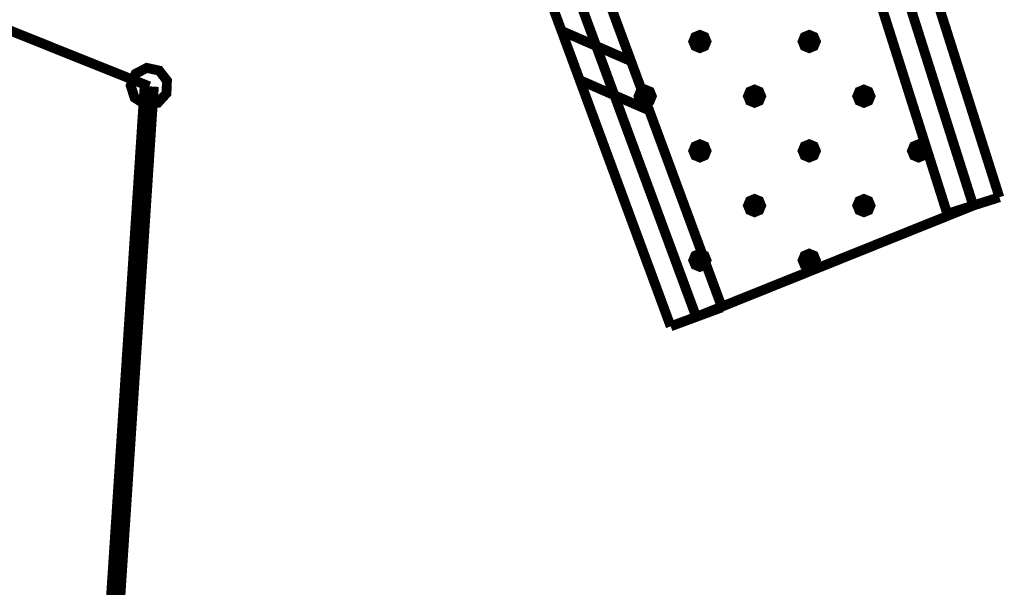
# Model space of a CAD drawing. Header units: metres. Extents: x 7542868 to 7543897, y 5828496 to 5830561.
# Tile 37 of 122: x 7543284.72 to 7543293.72, y 5830008.46 to 5830013.65. Entities that reach past the tile are written whole.
import ezdxf

# ---------------------------------------------------------------- set-up
doc = ezdxf.new("R2010")
doc.units = ezdxf.units.M
doc.header["$MEASUREMENT"] = 0
for name, color, linetype in [('BDOT500_BUIB_L_1', 7, 'Continuous'), ('BDOT500_KTOK_L_1', 7, 'Continuous'), ('BDOT500_KTOK_L_4', 7, 'Continuous'), ('BUDYNKI_EGBE_L_6', 7, 'Continuous')]:
    doc.layers.add(name, color=color, linetype=linetype)

msp = doc.modelspace()

# ---------------------------------------------------------------- linework, layer by layer
at = {"layer": 'BDOT500_BUIB_L_1', "color": 7, "const_width": 0.09}
for points in [[(7543293.6743, 5830012.0258), (7543292.2437, 5830016.5355)], [(7543293.1977, 5830011.8746), (7543291.7671, 5830016.3843)], [(7543291.1372, 5830011.0191), (7543289.4742, 5830015.5203)], [(7543290.6682, 5830010.8458), (7543289.0052, 5830015.347)], [(7543290.3057, 5830013.2697), (7543289.6704, 5830013.5465)], [(7543290.472, 5830012.8196), (7543289.8367, 5830013.0964)], [(7543293.1977, 5830011.8746), (7543293.6743, 5830012.0258)], [(7543290.6682, 5830010.8458), (7543291.1372, 5830011.0191)]]:
    msp.add_lwpolyline(points, dxfattribs=at)
at = {"layer": 'BDOT500_KTOK_L_1', "color": 7, "const_width": 0.09}
for points in [[(7543283.4278, 5830014.0304), (7543284.8202, 5830013.4726)], [(7543284.8202, 5830013.4726), (7543285.9, 5830013.04)], [(7543285.7655, 5830012.936), (7543285.7301, 5830013.0468), (7543285.7743, 5830013.1544), (7543285.8772, 5830013.2085), (7543285.9908, 5830013.1837), (7543286.062, 5830013.0917), (7543286.0573, 5830012.9755), (7543285.979, 5830012.8895), (7543285.8638, 5830012.8739), (7543285.7655, 5830012.936)]]:
    msp.add_lwpolyline(points, dxfattribs=at)
at = {"layer": 'BDOT500_KTOK_L_4', "color": 7, "const_width": 0.175}
msp.add_lwpolyline([(7543285.44, 5830006.05), (7543285.9, 5830013.04)], dxfattribs=at)
at = {"layer": 'BUDYNKI_EGBE_L_6', "color": 7, "const_width": 0.09}
for points in [[(7543292.0047, 5830016.4594), (7543293.4353, 5830011.9497)], [(7543290.902, 5830010.9319), (7543289.239, 5830015.4331)], [(7543290.9353, 5830013.5097), (7543290.9777, 5830013.4921), (7543290.9953, 5830013.4497), (7543290.9777, 5830013.4073), (7543290.9353, 5830013.3897), (7543290.8929, 5830013.4073), (7543290.8753, 5830013.4497), (7543290.8929, 5830013.4921), (7543290.9353, 5830013.5097)], [(7543290.9353, 5830013.5047), (7543290.9742, 5830013.4886), (7543290.9903, 5830013.4497), (7543290.9742, 5830013.4108), (7543290.9353, 5830013.3947), (7543290.8964, 5830013.4108), (7543290.8803, 5830013.4497), (7543290.8964, 5830013.4886), (7543290.9353, 5830013.5047)], [(7543290.9353, 5830013.4997), (7543290.9707, 5830013.4851), (7543290.9853, 5830013.4497), (7543290.9707, 5830013.4143), (7543290.9353, 5830013.3997), (7543290.8999, 5830013.4143), (7543290.8853, 5830013.4497), (7543290.8999, 5830013.4851), (7543290.9353, 5830013.4997)], [(7543290.9353, 5830013.4947), (7543290.9671, 5830013.4815), (7543290.9803, 5830013.4497), (7543290.9671, 5830013.4179), (7543290.9353, 5830013.4047), (7543290.9035, 5830013.4179), (7543290.8903, 5830013.4497), (7543290.9035, 5830013.4815), (7543290.9353, 5830013.4947)], [(7543290.9353, 5830013.4897), (7543290.9636, 5830013.478), (7543290.9753, 5830013.4497), (7543290.9636, 5830013.4214), (7543290.9353, 5830013.4097), (7543290.907, 5830013.4214), (7543290.8953, 5830013.4497), (7543290.907, 5830013.478), (7543290.9353, 5830013.4897)], [(7543290.9353, 5830013.4847), (7543290.96, 5830013.4744), (7543290.9703, 5830013.4497), (7543290.96, 5830013.425), (7543290.9353, 5830013.4147), (7543290.9106, 5830013.425), (7543290.9003, 5830013.4497), (7543290.9106, 5830013.4744), (7543290.9353, 5830013.4847)], [(7543290.9353, 5830013.4797), (7543290.9565, 5830013.4709), (7543290.9653, 5830013.4497), (7543290.9565, 5830013.4285), (7543290.9353, 5830013.4197), (7543290.9141, 5830013.4285), (7543290.9053, 5830013.4497), (7543290.9141, 5830013.4709), (7543290.9353, 5830013.4797)], [(7543290.9353, 5830013.4747), (7543290.953, 5830013.4674), (7543290.9603, 5830013.4497), (7543290.953, 5830013.432), (7543290.9353, 5830013.4247), (7543290.9176, 5830013.432), (7543290.9103, 5830013.4497), (7543290.9176, 5830013.4674), (7543290.9353, 5830013.4747)], [(7543290.9353, 5830013.4697), (7543290.9494, 5830013.4638), (7543290.9553, 5830013.4497), (7543290.9494, 5830013.4356), (7543290.9353, 5830013.4297), (7543290.9212, 5830013.4356), (7543290.9153, 5830013.4497), (7543290.9212, 5830013.4638), (7543290.9353, 5830013.4697)], [(7543290.9353, 5830013.4647), (7543290.9459, 5830013.4603), (7543290.9503, 5830013.4497), (7543290.9459, 5830013.4391), (7543290.9353, 5830013.4347), (7543290.9247, 5830013.4391), (7543290.9203, 5830013.4497), (7543290.9247, 5830013.4603), (7543290.9353, 5830013.4647)], [(7543290.9353, 5830013.4597), (7543290.9424, 5830013.4568), (7543290.9453, 5830013.4497), (7543290.9424, 5830013.4426), (7543290.9353, 5830013.4397), (7543290.9282, 5830013.4426), (7543290.9253, 5830013.4497), (7543290.9282, 5830013.4568), (7543290.9353, 5830013.4597)], [(7543290.9353, 5830013.4547), (7543290.9388, 5830013.4532), (7543290.9403, 5830013.4497), (7543290.9388, 5830013.4462), (7543290.9353, 5830013.4447), (7543290.9318, 5830013.4462), (7543290.9303, 5830013.4497), (7543290.9318, 5830013.4532), (7543290.9353, 5830013.4547)], [(7543291.9353, 5830013.5097), (7543291.9777, 5830013.4921), (7543291.9953, 5830013.4497), (7543291.9777, 5830013.4073), (7543291.9353, 5830013.3897), (7543291.8929, 5830013.4073), (7543291.8753, 5830013.4497), (7543291.8929, 5830013.4921), (7543291.9353, 5830013.5097)], [(7543291.9353, 5830013.5047), (7543291.9742, 5830013.4886), (7543291.9903, 5830013.4497), (7543291.9742, 5830013.4108), (7543291.9353, 5830013.3947), (7543291.8964, 5830013.4108), (7543291.8803, 5830013.4497), (7543291.8964, 5830013.4886), (7543291.9353, 5830013.5047)], [(7543291.9353, 5830013.4997), (7543291.9707, 5830013.4851), (7543291.9853, 5830013.4497), (7543291.9707, 5830013.4143), (7543291.9353, 5830013.3997), (7543291.8999, 5830013.4143), (7543291.8853, 5830013.4497), (7543291.8999, 5830013.4851), (7543291.9353, 5830013.4997)], [(7543291.9353, 5830013.4947), (7543291.9671, 5830013.4815), (7543291.9803, 5830013.4497), (7543291.9671, 5830013.4179), (7543291.9353, 5830013.4047), (7543291.9035, 5830013.4179), (7543291.8903, 5830013.4497), (7543291.9035, 5830013.4815), (7543291.9353, 5830013.4947)], [(7543291.9353, 5830013.4897), (7543291.9636, 5830013.478), (7543291.9753, 5830013.4497), (7543291.9636, 5830013.4214), (7543291.9353, 5830013.4097), (7543291.907, 5830013.4214), (7543291.8953, 5830013.4497), (7543291.907, 5830013.478), (7543291.9353, 5830013.4897)], [(7543291.9353, 5830013.4847), (7543291.96, 5830013.4744), (7543291.9703, 5830013.4497), (7543291.96, 5830013.425), (7543291.9353, 5830013.4147), (7543291.9106, 5830013.425), (7543291.9003, 5830013.4497), (7543291.9106, 5830013.4744), (7543291.9353, 5830013.4847)], [(7543291.9353, 5830013.4797), (7543291.9565, 5830013.4709), (7543291.9653, 5830013.4497), (7543291.9565, 5830013.4285), (7543291.9353, 5830013.4197), (7543291.9141, 5830013.4285), (7543291.9053, 5830013.4497), (7543291.9141, 5830013.4709), (7543291.9353, 5830013.4797)], [(7543291.9353, 5830013.4747), (7543291.953, 5830013.4674), (7543291.9603, 5830013.4497), (7543291.953, 5830013.432), (7543291.9353, 5830013.4247), (7543291.9176, 5830013.432), (7543291.9103, 5830013.4497), (7543291.9176, 5830013.4674), (7543291.9353, 5830013.4747)], [(7543291.9353, 5830013.4697), (7543291.9494, 5830013.4638), (7543291.9553, 5830013.4497), (7543291.9494, 5830013.4356), (7543291.9353, 5830013.4297), (7543291.9212, 5830013.4356), (7543291.9153, 5830013.4497), (7543291.9212, 5830013.4638), (7543291.9353, 5830013.4697)], [(7543291.9353, 5830013.4647), (7543291.9459, 5830013.4603), (7543291.9503, 5830013.4497), (7543291.9459, 5830013.4391), (7543291.9353, 5830013.4347), (7543291.9247, 5830013.4391), (7543291.9203, 5830013.4497), (7543291.9247, 5830013.4603), (7543291.9353, 5830013.4647)], [(7543291.9353, 5830013.4597), (7543291.9424, 5830013.4568), (7543291.9453, 5830013.4497), (7543291.9424, 5830013.4426), (7543291.9353, 5830013.4397), (7543291.9282, 5830013.4426), (7543291.9253, 5830013.4497), (7543291.9282, 5830013.4568), (7543291.9353, 5830013.4597)], [(7543291.9353, 5830013.4547), (7543291.9388, 5830013.4532), (7543291.9403, 5830013.4497), (7543291.9388, 5830013.4462), (7543291.9353, 5830013.4447), (7543291.9318, 5830013.4462), (7543291.9303, 5830013.4497), (7543291.9318, 5830013.4532), (7543291.9353, 5830013.4547)], [(7543290.4353, 5830013.0097), (7543290.4777, 5830012.9921), (7543290.4953, 5830012.9497), (7543290.4777, 5830012.9073), (7543290.4353, 5830012.8897), (7543290.3929, 5830012.9073), (7543290.3753, 5830012.9497), (7543290.3929, 5830012.9921), (7543290.4353, 5830013.0097)], [(7543290.4353, 5830013.0047), (7543290.4742, 5830012.9886), (7543290.4903, 5830012.9497), (7543290.4742, 5830012.9108), (7543290.4353, 5830012.8947), (7543290.3964, 5830012.9108), (7543290.3803, 5830012.9497), (7543290.3964, 5830012.9886), (7543290.4353, 5830013.0047)], [(7543290.4353, 5830012.9997), (7543290.4707, 5830012.9851), (7543290.4853, 5830012.9497), (7543290.4707, 5830012.9143), (7543290.4353, 5830012.8997), (7543290.3999, 5830012.9143), (7543290.3853, 5830012.9497), (7543290.3999, 5830012.9851), (7543290.4353, 5830012.9997)], [(7543290.4353, 5830012.9947), (7543290.4671, 5830012.9815), (7543290.4803, 5830012.9497), (7543290.4671, 5830012.9179), (7543290.4353, 5830012.9047), (7543290.4035, 5830012.9179), (7543290.3903, 5830012.9497), (7543290.4035, 5830012.9815), (7543290.4353, 5830012.9947)], [(7543290.4353, 5830012.9897), (7543290.4636, 5830012.978), (7543290.4753, 5830012.9497), (7543290.4636, 5830012.9214), (7543290.4353, 5830012.9097), (7543290.407, 5830012.9214), (7543290.3953, 5830012.9497), (7543290.407, 5830012.978), (7543290.4353, 5830012.9897)], [(7543291.4353, 5830013.0097), (7543291.4777, 5830012.9921), (7543291.4953, 5830012.9497), (7543291.4777, 5830012.9073), (7543291.4353, 5830012.8897), (7543291.3929, 5830012.9073), (7543291.3753, 5830012.9497), (7543291.3929, 5830012.9921), (7543291.4353, 5830013.0097)], [(7543291.4353, 5830013.0047), (7543291.4742, 5830012.9886), (7543291.4903, 5830012.9497), (7543291.4742, 5830012.9108), (7543291.4353, 5830012.8947), (7543291.3964, 5830012.9108), (7543291.3803, 5830012.9497), (7543291.3964, 5830012.9886), (7543291.4353, 5830013.0047)], [(7543291.4353, 5830012.9997), (7543291.4707, 5830012.9851), (7543291.4853, 5830012.9497), (7543291.4707, 5830012.9143), (7543291.4353, 5830012.8997), (7543291.3999, 5830012.9143), (7543291.3853, 5830012.9497), (7543291.3999, 5830012.9851), (7543291.4353, 5830012.9997)], [(7543291.4353, 5830012.9947), (7543291.4671, 5830012.9815), (7543291.4803, 5830012.9497), (7543291.4671, 5830012.9179), (7543291.4353, 5830012.9047), (7543291.4035, 5830012.9179), (7543291.3903, 5830012.9497), (7543291.4035, 5830012.9815), (7543291.4353, 5830012.9947)], [(7543291.4353, 5830012.9897), (7543291.4636, 5830012.978), (7543291.4753, 5830012.9497), (7543291.4636, 5830012.9214), (7543291.4353, 5830012.9097), (7543291.407, 5830012.9214), (7543291.3953, 5830012.9497), (7543291.407, 5830012.978), (7543291.4353, 5830012.9897)], [(7543292.4353, 5830013.0097), (7543292.4777, 5830012.9921), (7543292.4953, 5830012.9497), (7543292.4777, 5830012.9073), (7543292.4353, 5830012.8897), (7543292.3929, 5830012.9073), (7543292.3753, 5830012.9497), (7543292.3929, 5830012.9921), (7543292.4353, 5830013.0097)], [(7543292.4353, 5830013.0047), (7543292.4742, 5830012.9886), (7543292.4903, 5830012.9497), (7543292.4742, 5830012.9108), (7543292.4353, 5830012.8947), (7543292.3964, 5830012.9108), (7543292.3803, 5830012.9497), (7543292.3964, 5830012.9886), (7543292.4353, 5830013.0047)], [(7543292.4353, 5830012.9997), (7543292.4707, 5830012.9851), (7543292.4853, 5830012.9497), (7543292.4707, 5830012.9143), (7543292.4353, 5830012.8997), (7543292.3999, 5830012.9143), (7543292.3853, 5830012.9497), (7543292.3999, 5830012.9851), (7543292.4353, 5830012.9997)], [(7543292.4353, 5830012.9947), (7543292.4671, 5830012.9815), (7543292.4803, 5830012.9497), (7543292.4671, 5830012.9179), (7543292.4353, 5830012.9047), (7543292.4035, 5830012.9179), (7543292.3903, 5830012.9497), (7543292.4035, 5830012.9815), (7543292.4353, 5830012.9947)], [(7543292.4353, 5830012.9897), (7543292.4636, 5830012.978), (7543292.4753, 5830012.9497), (7543292.4636, 5830012.9214), (7543292.4353, 5830012.9097), (7543292.407, 5830012.9214), (7543292.3953, 5830012.9497), (7543292.407, 5830012.978), (7543292.4353, 5830012.9897)], [(7543290.4353, 5830012.9847), (7543290.46, 5830012.9744), (7543290.4703, 5830012.9497), (7543290.46, 5830012.925), (7543290.4353, 5830012.9147), (7543290.4106, 5830012.925), (7543290.4003, 5830012.9497), (7543290.4106, 5830012.9744), (7543290.4353, 5830012.9847)], [(7543290.4353, 5830012.9797), (7543290.4565, 5830012.9709), (7543290.4653, 5830012.9497), (7543290.4565, 5830012.9285), (7543290.4353, 5830012.9197), (7543290.4141, 5830012.9285), (7543290.4053, 5830012.9497), (7543290.4141, 5830012.9709), (7543290.4353, 5830012.9797)], [(7543290.4353, 5830012.9747), (7543290.453, 5830012.9674), (7543290.4603, 5830012.9497), (7543290.453, 5830012.932), (7543290.4353, 5830012.9247), (7543290.4176, 5830012.932), (7543290.4103, 5830012.9497), (7543290.4176, 5830012.9674), (7543290.4353, 5830012.9747)], [(7543290.4353, 5830012.9697), (7543290.4494, 5830012.9638), (7543290.4553, 5830012.9497), (7543290.4494, 5830012.9356), (7543290.4353, 5830012.9297), (7543290.4212, 5830012.9356), (7543290.4153, 5830012.9497), (7543290.4212, 5830012.9638), (7543290.4353, 5830012.9697)], [(7543290.4353, 5830012.9647), (7543290.4459, 5830012.9603), (7543290.4503, 5830012.9497), (7543290.4459, 5830012.9391), (7543290.4353, 5830012.9347), (7543290.4247, 5830012.9391), (7543290.4203, 5830012.9497), (7543290.4247, 5830012.9603), (7543290.4353, 5830012.9647)], [(7543290.4353, 5830012.9597), (7543290.4424, 5830012.9568), (7543290.4453, 5830012.9497), (7543290.4424, 5830012.9426), (7543290.4353, 5830012.9397), (7543290.4282, 5830012.9426), (7543290.4253, 5830012.9497), (7543290.4282, 5830012.9568), (7543290.4353, 5830012.9597)], [(7543290.4353, 5830012.9547), (7543290.4388, 5830012.9532), (7543290.4403, 5830012.9497), (7543290.4388, 5830012.9462), (7543290.4353, 5830012.9447), (7543290.4318, 5830012.9462), (7543290.4303, 5830012.9497), (7543290.4318, 5830012.9532), (7543290.4353, 5830012.9547)], [(7543291.4353, 5830012.9847), (7543291.46, 5830012.9744), (7543291.4703, 5830012.9497), (7543291.46, 5830012.925), (7543291.4353, 5830012.9147), (7543291.4106, 5830012.925), (7543291.4003, 5830012.9497), (7543291.4106, 5830012.9744), (7543291.4353, 5830012.9847)], [(7543291.4353, 5830012.9797), (7543291.4565, 5830012.9709), (7543291.4653, 5830012.9497), (7543291.4565, 5830012.9285), (7543291.4353, 5830012.9197), (7543291.4141, 5830012.9285), (7543291.4053, 5830012.9497), (7543291.4141, 5830012.9709), (7543291.4353, 5830012.9797)], [(7543291.4353, 5830012.9747), (7543291.453, 5830012.9674), (7543291.4603, 5830012.9497), (7543291.453, 5830012.932), (7543291.4353, 5830012.9247), (7543291.4176, 5830012.932), (7543291.4103, 5830012.9497), (7543291.4176, 5830012.9674), (7543291.4353, 5830012.9747)], [(7543291.4353, 5830012.9697), (7543291.4494, 5830012.9638), (7543291.4553, 5830012.9497), (7543291.4494, 5830012.9356), (7543291.4353, 5830012.9297), (7543291.4212, 5830012.9356), (7543291.4153, 5830012.9497), (7543291.4212, 5830012.9638), (7543291.4353, 5830012.9697)], [(7543291.4353, 5830012.9647), (7543291.4459, 5830012.9603), (7543291.4503, 5830012.9497), (7543291.4459, 5830012.9391), (7543291.4353, 5830012.9347), (7543291.4247, 5830012.9391), (7543291.4203, 5830012.9497), (7543291.4247, 5830012.9603), (7543291.4353, 5830012.9647)], [(7543291.4353, 5830012.9597), (7543291.4424, 5830012.9568), (7543291.4453, 5830012.9497), (7543291.4424, 5830012.9426), (7543291.4353, 5830012.9397), (7543291.4282, 5830012.9426), (7543291.4253, 5830012.9497), (7543291.4282, 5830012.9568), (7543291.4353, 5830012.9597)], [(7543291.4353, 5830012.9547), (7543291.4388, 5830012.9532), (7543291.4403, 5830012.9497), (7543291.4388, 5830012.9462), (7543291.4353, 5830012.9447), (7543291.4318, 5830012.9462), (7543291.4303, 5830012.9497), (7543291.4318, 5830012.9532), (7543291.4353, 5830012.9547)], [(7543292.4353, 5830012.9847), (7543292.46, 5830012.9744), (7543292.4703, 5830012.9497), (7543292.46, 5830012.925), (7543292.4353, 5830012.9147), (7543292.4106, 5830012.925), (7543292.4003, 5830012.9497), (7543292.4106, 5830012.9744), (7543292.4353, 5830012.9847)], [(7543292.4353, 5830012.9797), (7543292.4565, 5830012.9709), (7543292.4653, 5830012.9497), (7543292.4565, 5830012.9285), (7543292.4353, 5830012.9197), (7543292.4141, 5830012.9285), (7543292.4053, 5830012.9497), (7543292.4141, 5830012.9709), (7543292.4353, 5830012.9797)], [(7543292.4353, 5830012.9747), (7543292.453, 5830012.9674), (7543292.4603, 5830012.9497), (7543292.453, 5830012.932), (7543292.4353, 5830012.9247), (7543292.4176, 5830012.932), (7543292.4103, 5830012.9497), (7543292.4176, 5830012.9674), (7543292.4353, 5830012.9747)], [(7543292.4353, 5830012.9697), (7543292.4494, 5830012.9638), (7543292.4553, 5830012.9497), (7543292.4494, 5830012.9356), (7543292.4353, 5830012.9297), (7543292.4212, 5830012.9356), (7543292.4153, 5830012.9497), (7543292.4212, 5830012.9638), (7543292.4353, 5830012.9697)], [(7543292.4353, 5830012.9647), (7543292.4459, 5830012.9603), (7543292.4503, 5830012.9497), (7543292.4459, 5830012.9391), (7543292.4353, 5830012.9347), (7543292.4247, 5830012.9391), (7543292.4203, 5830012.9497), (7543292.4247, 5830012.9603), (7543292.4353, 5830012.9647)], [(7543292.4353, 5830012.9597), (7543292.4424, 5830012.9568), (7543292.4453, 5830012.9497), (7543292.4424, 5830012.9426), (7543292.4353, 5830012.9397), (7543292.4282, 5830012.9426), (7543292.4253, 5830012.9497), (7543292.4282, 5830012.9568), (7543292.4353, 5830012.9597)], [(7543292.4353, 5830012.9547), (7543292.4388, 5830012.9532), (7543292.4403, 5830012.9497), (7543292.4388, 5830012.9462), (7543292.4353, 5830012.9447), (7543292.4318, 5830012.9462), (7543292.4303, 5830012.9497), (7543292.4318, 5830012.9532), (7543292.4353, 5830012.9547)], [(7543290.9353, 5830012.5097), (7543290.9777, 5830012.4921), (7543290.9953, 5830012.4497), (7543290.9777, 5830012.4073), (7543290.9353, 5830012.3897), (7543290.8929, 5830012.4073), (7543290.8753, 5830012.4497), (7543290.8929, 5830012.4921), (7543290.9353, 5830012.5097)], [(7543290.9353, 5830012.5047), (7543290.9742, 5830012.4886), (7543290.9903, 5830012.4497), (7543290.9742, 5830012.4108), (7543290.9353, 5830012.3947), (7543290.8964, 5830012.4108), (7543290.8803, 5830012.4497), (7543290.8964, 5830012.4886), (7543290.9353, 5830012.5047)], [(7543290.9353, 5830012.4997), (7543290.9707, 5830012.4851), (7543290.9853, 5830012.4497), (7543290.9707, 5830012.4143), (7543290.9353, 5830012.3997), (7543290.8999, 5830012.4143), (7543290.8853, 5830012.4497), (7543290.8999, 5830012.4851), (7543290.9353, 5830012.4997)], [(7543290.9353, 5830012.4947), (7543290.9671, 5830012.4815), (7543290.9803, 5830012.4497), (7543290.9671, 5830012.4179), (7543290.9353, 5830012.4047), (7543290.9035, 5830012.4179), (7543290.8903, 5830012.4497), (7543290.9035, 5830012.4815), (7543290.9353, 5830012.4947)], [(7543290.9353, 5830012.4897), (7543290.9636, 5830012.478), (7543290.9753, 5830012.4497), (7543290.9636, 5830012.4214), (7543290.9353, 5830012.4097), (7543290.907, 5830012.4214), (7543290.8953, 5830012.4497), (7543290.907, 5830012.478), (7543290.9353, 5830012.4897)], [(7543290.9353, 5830012.4847), (7543290.96, 5830012.4744), (7543290.9703, 5830012.4497), (7543290.96, 5830012.425), (7543290.9353, 5830012.4147), (7543290.9106, 5830012.425), (7543290.9003, 5830012.4497), (7543290.9106, 5830012.4744), (7543290.9353, 5830012.4847)], [(7543290.9353, 5830012.4797), (7543290.9565, 5830012.4709), (7543290.9653, 5830012.4497), (7543290.9565, 5830012.4285), (7543290.9353, 5830012.4197), (7543290.9141, 5830012.4285), (7543290.9053, 5830012.4497), (7543290.9141, 5830012.4709), (7543290.9353, 5830012.4797)], [(7543290.9353, 5830012.4747), (7543290.953, 5830012.4674), (7543290.9603, 5830012.4497), (7543290.953, 5830012.432), (7543290.9353, 5830012.4247), (7543290.9176, 5830012.432), (7543290.9103, 5830012.4497), (7543290.9176, 5830012.4674), (7543290.9353, 5830012.4747)], [(7543290.9353, 5830012.4697), (7543290.9494, 5830012.4638), (7543290.9553, 5830012.4497), (7543290.9494, 5830012.4356), (7543290.9353, 5830012.4297), (7543290.9212, 5830012.4356), (7543290.9153, 5830012.4497), (7543290.9212, 5830012.4638), (7543290.9353, 5830012.4697)], [(7543290.9353, 5830012.4647), (7543290.9459, 5830012.4603), (7543290.9503, 5830012.4497), (7543290.9459, 5830012.4391), (7543290.9353, 5830012.4347), (7543290.9247, 5830012.4391), (7543290.9203, 5830012.4497), (7543290.9247, 5830012.4603), (7543290.9353, 5830012.4647)], [(7543290.9353, 5830012.4597), (7543290.9424, 5830012.4568), (7543290.9453, 5830012.4497), (7543290.9424, 5830012.4426), (7543290.9353, 5830012.4397), (7543290.9282, 5830012.4426), (7543290.9253, 5830012.4497), (7543290.9282, 5830012.4568), (7543290.9353, 5830012.4597)], [(7543290.9353, 5830012.4547), (7543290.9388, 5830012.4532), (7543290.9403, 5830012.4497), (7543290.9388, 5830012.4462), (7543290.9353, 5830012.4447), (7543290.9318, 5830012.4462), (7543290.9303, 5830012.4497), (7543290.9318, 5830012.4532), (7543290.9353, 5830012.4547)], [(7543291.9353, 5830012.5097), (7543291.9777, 5830012.4921), (7543291.9953, 5830012.4497), (7543291.9777, 5830012.4073), (7543291.9353, 5830012.3897), (7543291.8929, 5830012.4073), (7543291.8753, 5830012.4497), (7543291.8929, 5830012.4921), (7543291.9353, 5830012.5097)], [(7543291.9353, 5830012.5047), (7543291.9742, 5830012.4886), (7543291.9903, 5830012.4497), (7543291.9742, 5830012.4108), (7543291.9353, 5830012.3947), (7543291.8964, 5830012.4108), (7543291.8803, 5830012.4497), (7543291.8964, 5830012.4886), (7543291.9353, 5830012.5047)], [(7543291.9353, 5830012.4997), (7543291.9707, 5830012.4851), (7543291.9853, 5830012.4497), (7543291.9707, 5830012.4143), (7543291.9353, 5830012.3997), (7543291.8999, 5830012.4143), (7543291.8853, 5830012.4497), (7543291.8999, 5830012.4851), (7543291.9353, 5830012.4997)], [(7543291.9353, 5830012.4947), (7543291.9671, 5830012.4815), (7543291.9803, 5830012.4497), (7543291.9671, 5830012.4179), (7543291.9353, 5830012.4047), (7543291.9035, 5830012.4179), (7543291.8903, 5830012.4497), (7543291.9035, 5830012.4815), (7543291.9353, 5830012.4947)], [(7543291.9353, 5830012.4897), (7543291.9636, 5830012.478), (7543291.9753, 5830012.4497), (7543291.9636, 5830012.4214), (7543291.9353, 5830012.4097), (7543291.907, 5830012.4214), (7543291.8953, 5830012.4497), (7543291.907, 5830012.478), (7543291.9353, 5830012.4897)], [(7543291.9353, 5830012.4847), (7543291.96, 5830012.4744), (7543291.9703, 5830012.4497), (7543291.96, 5830012.425), (7543291.9353, 5830012.4147), (7543291.9106, 5830012.425), (7543291.9003, 5830012.4497), (7543291.9106, 5830012.4744), (7543291.9353, 5830012.4847)], [(7543291.9353, 5830012.4797), (7543291.9565, 5830012.4709), (7543291.9653, 5830012.4497), (7543291.9565, 5830012.4285), (7543291.9353, 5830012.4197), (7543291.9141, 5830012.4285), (7543291.9053, 5830012.4497), (7543291.9141, 5830012.4709), (7543291.9353, 5830012.4797)], [(7543291.9353, 5830012.4747), (7543291.953, 5830012.4674), (7543291.9603, 5830012.4497), (7543291.953, 5830012.432), (7543291.9353, 5830012.4247), (7543291.9176, 5830012.432), (7543291.9103, 5830012.4497), (7543291.9176, 5830012.4674), (7543291.9353, 5830012.4747)], [(7543291.9353, 5830012.4697), (7543291.9494, 5830012.4638), (7543291.9553, 5830012.4497), (7543291.9494, 5830012.4356), (7543291.9353, 5830012.4297), (7543291.9212, 5830012.4356), (7543291.9153, 5830012.4497), (7543291.9212, 5830012.4638), (7543291.9353, 5830012.4697)], [(7543291.9353, 5830012.4647), (7543291.9459, 5830012.4603), (7543291.9503, 5830012.4497), (7543291.9459, 5830012.4391), (7543291.9353, 5830012.4347), (7543291.9247, 5830012.4391), (7543291.9203, 5830012.4497), (7543291.9247, 5830012.4603), (7543291.9353, 5830012.4647)], [(7543291.9353, 5830012.4597), (7543291.9424, 5830012.4568), (7543291.9453, 5830012.4497), (7543291.9424, 5830012.4426), (7543291.9353, 5830012.4397), (7543291.9282, 5830012.4426), (7543291.9253, 5830012.4497), (7543291.9282, 5830012.4568), (7543291.9353, 5830012.4597)], [(7543291.9353, 5830012.4547), (7543291.9388, 5830012.4532), (7543291.9403, 5830012.4497), (7543291.9388, 5830012.4462), (7543291.9353, 5830012.4447), (7543291.9318, 5830012.4462), (7543291.9303, 5830012.4497), (7543291.9318, 5830012.4532), (7543291.9353, 5830012.4547)], [(7543292.9353, 5830012.5097), (7543292.9777, 5830012.4921), (7543292.9953, 5830012.4497), (7543292.9777, 5830012.4073), (7543292.9353, 5830012.3897), (7543292.8929, 5830012.4073), (7543292.8753, 5830012.4497), (7543292.8929, 5830012.4921), (7543292.9353, 5830012.5097)], [(7543292.9353, 5830012.5047), (7543292.9742, 5830012.4886), (7543292.9903, 5830012.4497), (7543292.9742, 5830012.4108), (7543292.9353, 5830012.3947), (7543292.8964, 5830012.4108), (7543292.8803, 5830012.4497), (7543292.8964, 5830012.4886), (7543292.9353, 5830012.5047)], [(7543292.9353, 5830012.4997), (7543292.9707, 5830012.4851), (7543292.9853, 5830012.4497), (7543292.9707, 5830012.4143), (7543292.9353, 5830012.3997), (7543292.8999, 5830012.4143), (7543292.8853, 5830012.4497), (7543292.8999, 5830012.4851), (7543292.9353, 5830012.4997)], [(7543292.9353, 5830012.4947), (7543292.9671, 5830012.4815), (7543292.9803, 5830012.4497), (7543292.9671, 5830012.4179), (7543292.9353, 5830012.4047), (7543292.9035, 5830012.4179), (7543292.8903, 5830012.4497), (7543292.9035, 5830012.4815), (7543292.9353, 5830012.4947)], [(7543292.9353, 5830012.4897), (7543292.9636, 5830012.478), (7543292.9753, 5830012.4497), (7543292.9636, 5830012.4214), (7543292.9353, 5830012.4097), (7543292.907, 5830012.4214), (7543292.8953, 5830012.4497), (7543292.907, 5830012.478), (7543292.9353, 5830012.4897)], [(7543292.9353, 5830012.4847), (7543292.96, 5830012.4744), (7543292.9703, 5830012.4497), (7543292.96, 5830012.425), (7543292.9353, 5830012.4147), (7543292.9106, 5830012.425), (7543292.9003, 5830012.4497), (7543292.9106, 5830012.4744), (7543292.9353, 5830012.4847)], [(7543292.9353, 5830012.4797), (7543292.9565, 5830012.4709), (7543292.9653, 5830012.4497), (7543292.9565, 5830012.4285), (7543292.9353, 5830012.4197), (7543292.9141, 5830012.4285), (7543292.9053, 5830012.4497), (7543292.9141, 5830012.4709), (7543292.9353, 5830012.4797)], [(7543292.9353, 5830012.4747), (7543292.953, 5830012.4674), (7543292.9603, 5830012.4497), (7543292.953, 5830012.432), (7543292.9353, 5830012.4247), (7543292.9176, 5830012.432), (7543292.9103, 5830012.4497), (7543292.9176, 5830012.4674), (7543292.9353, 5830012.4747)], [(7543292.9353, 5830012.4697), (7543292.9494, 5830012.4638), (7543292.9553, 5830012.4497), (7543292.9494, 5830012.4356), (7543292.9353, 5830012.4297), (7543292.9212, 5830012.4356), (7543292.9153, 5830012.4497), (7543292.9212, 5830012.4638), (7543292.9353, 5830012.4697)], [(7543292.9353, 5830012.4647), (7543292.9459, 5830012.4603), (7543292.9503, 5830012.4497), (7543292.9459, 5830012.4391), (7543292.9353, 5830012.4347), (7543292.9247, 5830012.4391), (7543292.9203, 5830012.4497), (7543292.9247, 5830012.4603), (7543292.9353, 5830012.4647)], [(7543292.9353, 5830012.4597), (7543292.9424, 5830012.4568), (7543292.9453, 5830012.4497), (7543292.9424, 5830012.4426), (7543292.9353, 5830012.4397), (7543292.9282, 5830012.4426), (7543292.9253, 5830012.4497), (7543292.9282, 5830012.4568), (7543292.9353, 5830012.4597)], [(7543292.9353, 5830012.4547), (7543292.9388, 5830012.4532), (7543292.9403, 5830012.4497), (7543292.9388, 5830012.4462), (7543292.9353, 5830012.4447), (7543292.9318, 5830012.4462), (7543292.9303, 5830012.4497), (7543292.9318, 5830012.4532), (7543292.9353, 5830012.4547)], [(7543291.4353, 5830012.0097), (7543291.4777, 5830011.9921), (7543291.4953, 5830011.9497), (7543291.4777, 5830011.9073), (7543291.4353, 5830011.8897), (7543291.3929, 5830011.9073), (7543291.3753, 5830011.9497), (7543291.3929, 5830011.9921), (7543291.4353, 5830012.0097)], [(7543291.4353, 5830012.0047), (7543291.4742, 5830011.9886), (7543291.4903, 5830011.9497), (7543291.4742, 5830011.9108), (7543291.4353, 5830011.8947), (7543291.3964, 5830011.9108), (7543291.3803, 5830011.9497), (7543291.3964, 5830011.9886), (7543291.4353, 5830012.0047)], [(7543291.4353, 5830011.9997), (7543291.4707, 5830011.9851), (7543291.4853, 5830011.9497), (7543291.4707, 5830011.9143), (7543291.4353, 5830011.8997), (7543291.3999, 5830011.9143), (7543291.3853, 5830011.9497), (7543291.3999, 5830011.9851), (7543291.4353, 5830011.9997)], [(7543292.4353, 5830012.0097), (7543292.4777, 5830011.9921), (7543292.4953, 5830011.9497), (7543292.4777, 5830011.9073), (7543292.4353, 5830011.8897), (7543292.3929, 5830011.9073), (7543292.3753, 5830011.9497), (7543292.3929, 5830011.9921), (7543292.4353, 5830012.0097)], [(7543292.4353, 5830012.0047), (7543292.4742, 5830011.9886), (7543292.4903, 5830011.9497), (7543292.4742, 5830011.9108), (7543292.4353, 5830011.8947), (7543292.3964, 5830011.9108), (7543292.3803, 5830011.9497), (7543292.3964, 5830011.9886), (7543292.4353, 5830012.0047)], [(7543292.4353, 5830011.9997), (7543292.4707, 5830011.9851), (7543292.4853, 5830011.9497), (7543292.4707, 5830011.9143), (7543292.4353, 5830011.8997), (7543292.3999, 5830011.9143), (7543292.3853, 5830011.9497), (7543292.3999, 5830011.9851), (7543292.4353, 5830011.9997)], [(7543293.4353, 5830011.9497), (7543290.902, 5830010.9319)], [(7543291.4353, 5830011.9947), (7543291.4671, 5830011.9815), (7543291.4803, 5830011.9497), (7543291.4671, 5830011.9179), (7543291.4353, 5830011.9047), (7543291.4035, 5830011.9179), (7543291.3903, 5830011.9497), (7543291.4035, 5830011.9815), (7543291.4353, 5830011.9947)], [(7543291.4353, 5830011.9897), (7543291.4636, 5830011.978), (7543291.4753, 5830011.9497), (7543291.4636, 5830011.9214), (7543291.4353, 5830011.9097), (7543291.407, 5830011.9214), (7543291.3953, 5830011.9497), (7543291.407, 5830011.978), (7543291.4353, 5830011.9897)], [(7543291.4353, 5830011.9847), (7543291.46, 5830011.9744), (7543291.4703, 5830011.9497), (7543291.46, 5830011.925), (7543291.4353, 5830011.9147), (7543291.4106, 5830011.925), (7543291.4003, 5830011.9497), (7543291.4106, 5830011.9744), (7543291.4353, 5830011.9847)], [(7543291.4353, 5830011.9797), (7543291.4565, 5830011.9709), (7543291.4653, 5830011.9497), (7543291.4565, 5830011.9285), (7543291.4353, 5830011.9197), (7543291.4141, 5830011.9285), (7543291.4053, 5830011.9497), (7543291.4141, 5830011.9709), (7543291.4353, 5830011.9797)], [(7543291.4353, 5830011.9747), (7543291.453, 5830011.9674), (7543291.4603, 5830011.9497), (7543291.453, 5830011.932), (7543291.4353, 5830011.9247), (7543291.4176, 5830011.932), (7543291.4103, 5830011.9497), (7543291.4176, 5830011.9674), (7543291.4353, 5830011.9747)], [(7543291.4353, 5830011.9697), (7543291.4494, 5830011.9638), (7543291.4553, 5830011.9497), (7543291.4494, 5830011.9356), (7543291.4353, 5830011.9297), (7543291.4212, 5830011.9356), (7543291.4153, 5830011.9497), (7543291.4212, 5830011.9638), (7543291.4353, 5830011.9697)], [(7543291.4353, 5830011.9647), (7543291.4459, 5830011.9603), (7543291.4503, 5830011.9497), (7543291.4459, 5830011.9391), (7543291.4353, 5830011.9347), (7543291.4247, 5830011.9391), (7543291.4203, 5830011.9497), (7543291.4247, 5830011.9603), (7543291.4353, 5830011.9647)], [(7543291.4353, 5830011.9597), (7543291.4424, 5830011.9568), (7543291.4453, 5830011.9497), (7543291.4424, 5830011.9426), (7543291.4353, 5830011.9397), (7543291.4282, 5830011.9426), (7543291.4253, 5830011.9497), (7543291.4282, 5830011.9568), (7543291.4353, 5830011.9597)], [(7543291.4353, 5830011.9547), (7543291.4388, 5830011.9532), (7543291.4403, 5830011.9497), (7543291.4388, 5830011.9462), (7543291.4353, 5830011.9447), (7543291.4318, 5830011.9462), (7543291.4303, 5830011.9497), (7543291.4318, 5830011.9532), (7543291.4353, 5830011.9547)], [(7543292.4353, 5830011.9947), (7543292.4671, 5830011.9815), (7543292.4803, 5830011.9497), (7543292.4671, 5830011.9179), (7543292.4353, 5830011.9047), (7543292.4035, 5830011.9179), (7543292.3903, 5830011.9497), (7543292.4035, 5830011.9815), (7543292.4353, 5830011.9947)], [(7543292.4353, 5830011.9897), (7543292.4636, 5830011.978), (7543292.4753, 5830011.9497), (7543292.4636, 5830011.9214), (7543292.4353, 5830011.9097), (7543292.407, 5830011.9214), (7543292.3953, 5830011.9497), (7543292.407, 5830011.978), (7543292.4353, 5830011.9897)], [(7543292.4353, 5830011.9847), (7543292.46, 5830011.9744), (7543292.4703, 5830011.9497), (7543292.46, 5830011.925), (7543292.4353, 5830011.9147), (7543292.4106, 5830011.925), (7543292.4003, 5830011.9497), (7543292.4106, 5830011.9744), (7543292.4353, 5830011.9847)], [(7543292.4353, 5830011.9797), (7543292.4565, 5830011.9709), (7543292.4653, 5830011.9497), (7543292.4565, 5830011.9285), (7543292.4353, 5830011.9197), (7543292.4141, 5830011.9285), (7543292.4053, 5830011.9497), (7543292.4141, 5830011.9709), (7543292.4353, 5830011.9797)], [(7543292.4353, 5830011.9747), (7543292.453, 5830011.9674), (7543292.4603, 5830011.9497), (7543292.453, 5830011.932), (7543292.4353, 5830011.9247), (7543292.4176, 5830011.932), (7543292.4103, 5830011.9497), (7543292.4176, 5830011.9674), (7543292.4353, 5830011.9747)], [(7543292.4353, 5830011.9697), (7543292.4494, 5830011.9638), (7543292.4553, 5830011.9497), (7543292.4494, 5830011.9356), (7543292.4353, 5830011.9297), (7543292.4212, 5830011.9356), (7543292.4153, 5830011.9497), (7543292.4212, 5830011.9638), (7543292.4353, 5830011.9697)], [(7543292.4353, 5830011.9647), (7543292.4459, 5830011.9603), (7543292.4503, 5830011.9497), (7543292.4459, 5830011.9391), (7543292.4353, 5830011.9347), (7543292.4247, 5830011.9391), (7543292.4203, 5830011.9497), (7543292.4247, 5830011.9603), (7543292.4353, 5830011.9647)], [(7543292.4353, 5830011.9597), (7543292.4424, 5830011.9568), (7543292.4453, 5830011.9497), (7543292.4424, 5830011.9426), (7543292.4353, 5830011.9397), (7543292.4282, 5830011.9426), (7543292.4253, 5830011.9497), (7543292.4282, 5830011.9568), (7543292.4353, 5830011.9597)], [(7543292.4353, 5830011.9547), (7543292.4388, 5830011.9532), (7543292.4403, 5830011.9497), (7543292.4388, 5830011.9462), (7543292.4353, 5830011.9447), (7543292.4318, 5830011.9462), (7543292.4303, 5830011.9497), (7543292.4318, 5830011.9532), (7543292.4353, 5830011.9547)], [(7543290.9353, 5830011.5097), (7543290.9777, 5830011.4921), (7543290.9953, 5830011.4497), (7543290.9777, 5830011.4073), (7543290.9353, 5830011.3897), (7543290.8929, 5830011.4073), (7543290.8753, 5830011.4497), (7543290.8929, 5830011.4921), (7543290.9353, 5830011.5097)], [(7543290.9353, 5830011.5047), (7543290.9742, 5830011.4886), (7543290.9903, 5830011.4497), (7543290.9742, 5830011.4108), (7543290.9353, 5830011.3947), (7543290.8964, 5830011.4108), (7543290.8803, 5830011.4497), (7543290.8964, 5830011.4886), (7543290.9353, 5830011.5047)], [(7543290.9353, 5830011.4997), (7543290.9707, 5830011.4851), (7543290.9853, 5830011.4497), (7543290.9707, 5830011.4143), (7543290.9353, 5830011.3997), (7543290.8999, 5830011.4143), (7543290.8853, 5830011.4497), (7543290.8999, 5830011.4851), (7543290.9353, 5830011.4997)], [(7543290.9353, 5830011.4947), (7543290.9671, 5830011.4815), (7543290.9803, 5830011.4497), (7543290.9671, 5830011.4179), (7543290.9353, 5830011.4047), (7543290.9035, 5830011.4179), (7543290.8903, 5830011.4497), (7543290.9035, 5830011.4815), (7543290.9353, 5830011.4947)], [(7543290.9353, 5830011.4897), (7543290.9636, 5830011.478), (7543290.9753, 5830011.4497), (7543290.9636, 5830011.4214), (7543290.9353, 5830011.4097), (7543290.907, 5830011.4214), (7543290.8953, 5830011.4497), (7543290.907, 5830011.478), (7543290.9353, 5830011.4897)], [(7543290.9353, 5830011.4847), (7543290.96, 5830011.4744), (7543290.9703, 5830011.4497), (7543290.96, 5830011.425), (7543290.9353, 5830011.4147), (7543290.9106, 5830011.425), (7543290.9003, 5830011.4497), (7543290.9106, 5830011.4744), (7543290.9353, 5830011.4847)], [(7543290.9353, 5830011.4797), (7543290.9565, 5830011.4709), (7543290.9653, 5830011.4497), (7543290.9565, 5830011.4285), (7543290.9353, 5830011.4197), (7543290.9141, 5830011.4285), (7543290.9053, 5830011.4497), (7543290.9141, 5830011.4709), (7543290.9353, 5830011.4797)], [(7543290.9353, 5830011.4747), (7543290.953, 5830011.4674), (7543290.9603, 5830011.4497), (7543290.953, 5830011.432), (7543290.9353, 5830011.4247), (7543290.9176, 5830011.432), (7543290.9103, 5830011.4497), (7543290.9176, 5830011.4674), (7543290.9353, 5830011.4747)], [(7543290.9353, 5830011.4697), (7543290.9494, 5830011.4638), (7543290.9553, 5830011.4497), (7543290.9494, 5830011.4356), (7543290.9353, 5830011.4297), (7543290.9212, 5830011.4356), (7543290.9153, 5830011.4497), (7543290.9212, 5830011.4638), (7543290.9353, 5830011.4697)], [(7543290.9353, 5830011.4647), (7543290.9459, 5830011.4603), (7543290.9503, 5830011.4497), (7543290.9459, 5830011.4391), (7543290.9353, 5830011.4347), (7543290.9247, 5830011.4391), (7543290.9203, 5830011.4497), (7543290.9247, 5830011.4603), (7543290.9353, 5830011.4647)], [(7543290.9353, 5830011.4597), (7543290.9424, 5830011.4568), (7543290.9453, 5830011.4497), (7543290.9424, 5830011.4426), (7543290.9353, 5830011.4397), (7543290.9282, 5830011.4426), (7543290.9253, 5830011.4497), (7543290.9282, 5830011.4568), (7543290.9353, 5830011.4597)], [(7543291.9353, 5830011.5097), (7543291.9777, 5830011.4921), (7543291.9953, 5830011.4497), (7543291.9777, 5830011.4073), (7543291.9353, 5830011.3897), (7543291.8929, 5830011.4073), (7543291.8753, 5830011.4497), (7543291.8929, 5830011.4921), (7543291.9353, 5830011.5097)], [(7543291.9353, 5830011.5047), (7543291.9742, 5830011.4886), (7543291.9903, 5830011.4497), (7543291.9742, 5830011.4108), (7543291.9353, 5830011.3947), (7543291.8964, 5830011.4108), (7543291.8803, 5830011.4497), (7543291.8964, 5830011.4886), (7543291.9353, 5830011.5047)], [(7543291.9353, 5830011.4997), (7543291.9707, 5830011.4851), (7543291.9853, 5830011.4497), (7543291.9707, 5830011.4143), (7543291.9353, 5830011.3997), (7543291.8999, 5830011.4143), (7543291.8853, 5830011.4497), (7543291.8999, 5830011.4851), (7543291.9353, 5830011.4997)], [(7543291.9353, 5830011.4947), (7543291.9671, 5830011.4815), (7543291.9803, 5830011.4497), (7543291.9671, 5830011.4179), (7543291.9353, 5830011.4047), (7543291.9035, 5830011.4179), (7543291.8903, 5830011.4497), (7543291.9035, 5830011.4815), (7543291.9353, 5830011.4947)], [(7543291.9353, 5830011.4897), (7543291.9636, 5830011.478), (7543291.9753, 5830011.4497), (7543291.9636, 5830011.4214), (7543291.9353, 5830011.4097), (7543291.907, 5830011.4214), (7543291.8953, 5830011.4497), (7543291.907, 5830011.478), (7543291.9353, 5830011.4897)], [(7543291.9353, 5830011.4847), (7543291.96, 5830011.4744), (7543291.9703, 5830011.4497), (7543291.96, 5830011.425), (7543291.9353, 5830011.4147), (7543291.9106, 5830011.425), (7543291.9003, 5830011.4497), (7543291.9106, 5830011.4744), (7543291.9353, 5830011.4847)], [(7543291.9353, 5830011.4797), (7543291.9565, 5830011.4709), (7543291.9653, 5830011.4497), (7543291.9565, 5830011.4285), (7543291.9353, 5830011.4197), (7543291.9141, 5830011.4285), (7543291.9053, 5830011.4497), (7543291.9141, 5830011.4709), (7543291.9353, 5830011.4797)], [(7543291.9353, 5830011.4747), (7543291.953, 5830011.4674), (7543291.9603, 5830011.4497), (7543291.953, 5830011.432), (7543291.9353, 5830011.4247), (7543291.9176, 5830011.432), (7543291.9103, 5830011.4497), (7543291.9176, 5830011.4674), (7543291.9353, 5830011.4747)], [(7543291.9353, 5830011.4697), (7543291.9494, 5830011.4638), (7543291.9553, 5830011.4497), (7543291.9494, 5830011.4356), (7543291.9353, 5830011.4297), (7543291.9212, 5830011.4356), (7543291.9153, 5830011.4497), (7543291.9212, 5830011.4638), (7543291.9353, 5830011.4697)], [(7543291.9353, 5830011.4647), (7543291.9459, 5830011.4603), (7543291.9503, 5830011.4497), (7543291.9459, 5830011.4391), (7543291.9353, 5830011.4347), (7543291.9247, 5830011.4391), (7543291.9203, 5830011.4497), (7543291.9247, 5830011.4603), (7543291.9353, 5830011.4647)], [(7543291.9353, 5830011.4597), (7543291.9424, 5830011.4568), (7543291.9453, 5830011.4497), (7543291.9424, 5830011.4426), (7543291.9353, 5830011.4397), (7543291.9282, 5830011.4426), (7543291.9253, 5830011.4497), (7543291.9282, 5830011.4568), (7543291.9353, 5830011.4597)], [(7543290.9353, 5830011.4547), (7543290.9388, 5830011.4532), (7543290.9403, 5830011.4497), (7543290.9388, 5830011.4462), (7543290.9353, 5830011.4447), (7543290.9318, 5830011.4462), (7543290.9303, 5830011.4497), (7543290.9318, 5830011.4532), (7543290.9353, 5830011.4547)], [(7543291.9353, 5830011.4547), (7543291.9388, 5830011.4532), (7543291.9403, 5830011.4497), (7543291.9388, 5830011.4462), (7543291.9353, 5830011.4447), (7543291.9318, 5830011.4462), (7543291.9303, 5830011.4497), (7543291.9318, 5830011.4532), (7543291.9353, 5830011.4547)]]:
    msp.add_lwpolyline(points, dxfattribs=at)

doc.saveas('drawing.dxf')
